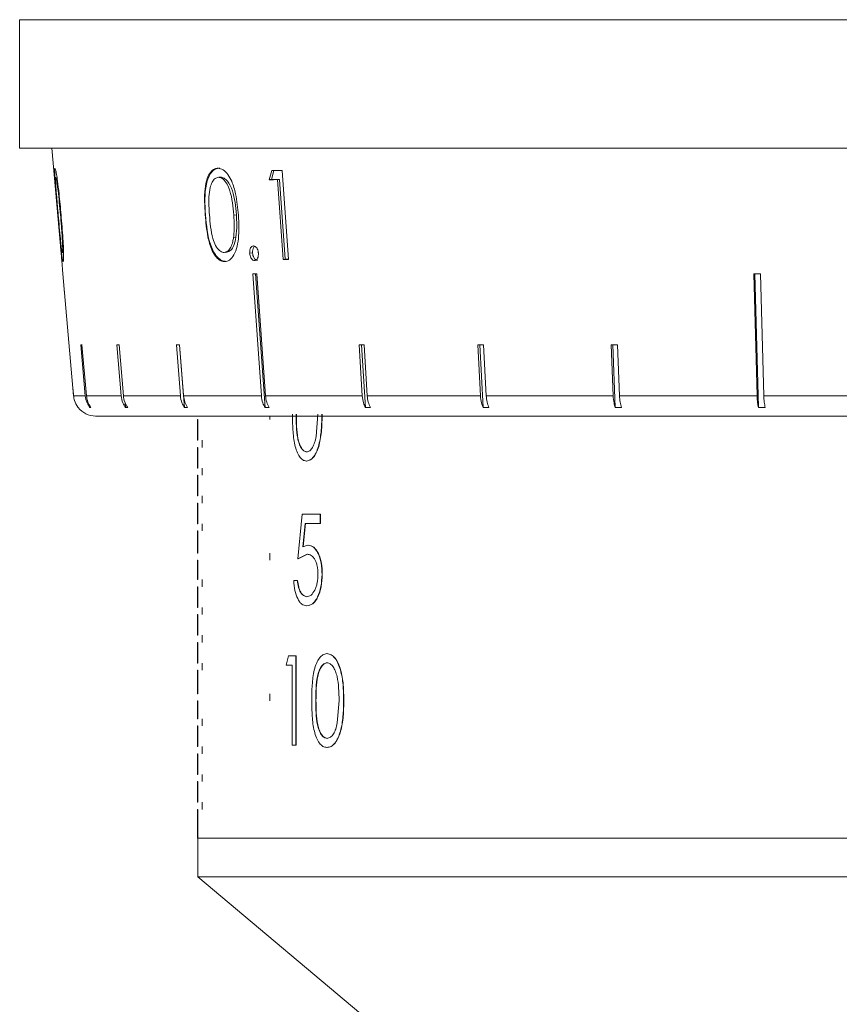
# Model space of a CAD drawing. Header units: inches. Extents: x -4.2 to 22.3, y -10.2 to 17.4.
# Tile 26 of 121: x 11 to 12.2, y -1.9 to -0.5. Entities that reach past the tile are written whole.
import ezdxf

# ---------------------------------------------------------------- set-up
doc = ezdxf.new("R2010")
doc.units = ezdxf.units.IN
doc.header["$MEASUREMENT"] = 0

msp = doc.modelspace()

# ---------------------------------------------------------------- linework, layer by layer
at = {"color": 7, "linetype": 'Continuous', "lineweight": 15}
for p, q in [((11.0432, -0.5125), (11.0432, -0.6925)), ((11.0432, -0.5125), (13.9792, -0.5125)), ((11.0468, -0.5125), (11.0432, -0.5125)), ((11.0656, -0.5125), (11.0511, -0.5125)), ((11.1002, -0.5125), (11.075, -0.5125)), ((11.1502, -0.5125), (11.1147, -0.5125)), ((11.2152, -0.5125), (11.1696, -0.5125)), ((11.2944, -0.5125), (11.2392, -0.5125)), ((11.3869, -0.5125), (11.3228, -0.5125)), ((11.4917, -0.5125), (11.4194, -0.5125)), ((11.6077, -0.5125), (11.5279, -0.5125)), ((11.7335, -0.5125), (11.6472, -0.5125)), ((11.8679, -0.5125), (11.776, -0.5125)), ((12.0094, -0.5125), (11.9129, -0.5125)), ((12.1564, -0.5125), (12.0563, -0.5125)), ((13.9792, -0.6925), (11.0432, -0.6925)), ((11.0884, -0.6925), (11.1004, -0.8294)), ((11.396, -0.7361), (11.3994, -0.7237)), ((11.4108, -0.7236), (11.4196, -0.8481)), ((11.3245, -0.7329), (11.322, -0.7332)), ((11.396, -0.7361), (11.3927, -0.7365)), ((11.4073, -0.7361), (11.396, -0.7361)), ((11.4073, -0.7361), (11.4046, -0.7364)), ((11.4125, -0.8482), (11.4046, -0.7364)), ((11.4152, -0.8479), (11.4073, -0.7361)), ((11.1012, -0.7857), (11.1004, -0.7857)), ((11.3035, -0.7857), (11.3032, -0.7857)), ((11.3468, -0.7856), (11.3432, -0.786)), ((11.1037, -0.817), (11.1028, -0.8171)), ((11.3462, -0.8169), (11.3428, -0.8173)), ((11.1047, -0.8384), (11.103, -0.8386)), ((11.3304, -0.8385), (11.333, -0.8382)), ((11.3694, -0.8391), (11.3654, -0.8395)), ((11.1022, -0.8496), (11.1038, -0.8682)), ((11.1022, -0.8499), (11.1022, -0.8496)), ((11.4152, -0.8479), (11.4125, -0.8482)), ((11.4196, -0.8479), (11.4152, -0.8479)), ((11.1188, -1.0392), (11.1038, -0.8682)), ((11.1038, -0.8682), (11.1062, -0.8953)), ((11.3697, -0.8682), (11.3818, -1.0392)), ((11.3737, -0.8682), (11.387, -1.0556)), ((11.3876, -1.0392), (11.3755, -0.8682)), ((12.0716, -0.8682), (12.0762, -1.0392)), ((12.0731, -0.8682), (12.0782, -1.0556)), ((12.0857, -1.0392), (12.0811, -0.8682)), ((11.129, -0.9679), (11.1351, -1.0392)), ((11.1367, -1.0392), (11.1305, -0.9679)), ((11.1794, -0.9679), (11.1854, -1.0392)), ((11.1885, -1.0392), (11.1825, -0.9679)), ((11.2627, -0.9679), (11.2683, -1.0392)), ((11.2728, -1.0392), (11.2672, -0.9679)), ((11.2672, -0.9679), (11.274, -1.0556)), ((11.5187, -0.9679), (11.5231, -1.0392)), ((11.5222, -0.9679), (11.5276, -1.0556)), ((11.5301, -1.0392), (11.5257, -0.9679)), ((11.685, -0.9679), (11.6887, -1.0392)), ((11.688, -0.9679), (11.6925, -1.0556)), ((11.6968, -1.0392), (11.6931, -0.9679)), ((11.8718, -0.9679), (11.8746, -1.0392)), ((11.8741, -0.9679), (11.8775, -1.0556)), ((11.8835, -1.0392), (11.8807, -0.9679)), ((11.118, -1.0303), (11.1188, -1.0392)), ((11.1188, -1.0392), (11.1351, -1.0392)), ((11.1367, -1.0392), (11.1854, -1.0392)), ((11.1885, -1.0392), (11.2683, -1.0392)), ((11.2728, -1.0392), (11.3818, -1.0392)), ((11.3876, -1.0392), (11.5231, -1.0392)), ((11.5301, -1.0392), (11.6887, -1.0392)), ((11.6968, -1.0392), (11.8746, -1.0392)), ((11.8835, -1.0392), (12.0762, -1.0392)), ((12.0857, -1.0392), (12.2885, -1.0392)), ((11.1412, -1.0523), (11.1415, -1.0556)), ((11.1431, -1.0556), (11.1415, -1.0556)), ((11.1909, -1.0488), (11.1915, -1.0556)), ((11.1946, -1.0556), (11.1915, -1.0556)), ((11.2785, -1.0556), (11.274, -1.0556)), ((11.3929, -1.0556), (11.387, -1.0556)), ((11.5347, -1.0556), (11.5276, -1.0556)), ((11.7006, -1.0556), (11.6925, -1.0556)), ((11.8864, -1.0556), (11.8775, -1.0556)), ((12.0877, -1.0556), (12.0782, -1.0556)), ((11.1496, -1.0675), (13.8728, -1.0675)), ((11.2923, -1.0725), (11.2927, -1.0725)), ((11.2923, -1.0725), (11.2923, -1.1015)), ((11.2927, -1.0725), (11.2927, -1.1015)), ((11.3935, -1.0675), (11.3935, -1.0725)), ((11.3935, -1.0725), (11.3939, -1.0725)), ((11.3939, -1.0675), (11.3939, -1.0725)), ((11.4584, -1.0962), (11.4608, -1.0648)), ((11.2923, -1.1015), (11.2927, -1.1015)), ((11.2987, -1.1015), (11.2991, -1.1015)), ((11.2987, -1.1015), (11.2987, -1.1115)), ((11.2991, -1.1015), (11.2991, -1.1115)), ((11.2923, -1.1115), (11.2927, -1.1115)), ((11.2923, -1.1115), (11.2923, -1.1405)), ((11.2927, -1.1115), (11.2927, -1.1405)), ((11.2987, -1.1115), (11.2991, -1.1115)), ((11.445, -1.1305), (11.4453, -1.1305)), ((11.4455, -1.1177), (11.4451, -1.1177)), ((11.2923, -1.1405), (11.2927, -1.1405)), ((11.2987, -1.1405), (11.2991, -1.1405)), ((11.2987, -1.1405), (11.2987, -1.1505)), ((11.2991, -1.1405), (11.2991, -1.1505)), ((11.2923, -1.1505), (11.2927, -1.1505)), ((11.2923, -1.1505), (11.2923, -1.1795)), ((11.2927, -1.1505), (11.2927, -1.1795)), ((11.2987, -1.1505), (11.2991, -1.1505)), ((11.2923, -1.1795), (11.2927, -1.1795)), ((11.2987, -1.1795), (11.2991, -1.1795)), ((11.2987, -1.1795), (11.2987, -1.1895)), ((11.2991, -1.1795), (11.2991, -1.1895)), ((11.2923, -1.1895), (11.2927, -1.1895)), ((11.2923, -1.1895), (11.2923, -1.2185)), ((11.2927, -1.1895), (11.2927, -1.2185)), ((11.2987, -1.1895), (11.2991, -1.1895)), ((11.433, -1.2676), (11.439, -1.2051)), ((11.4644, -1.2051), (11.439, -1.2051)), ((11.4644, -1.2051), (11.4644, -1.2179)), ((11.4647, -1.2051), (11.4644, -1.2051)), ((11.4647, -1.2051), (11.4647, -1.2179)), ((11.2923, -1.2185), (11.2927, -1.2185)), ((11.2987, -1.2185), (11.2991, -1.2185)), ((11.2987, -1.2185), (11.2987, -1.2285)), ((11.2991, -1.2185), (11.2991, -1.2285)), ((11.4432, -1.2179), (11.44, -1.2508)), ((11.4436, -1.2179), (11.4403, -1.2508)), ((11.4644, -1.2179), (11.4432, -1.2179)), ((11.4647, -1.2179), (11.4644, -1.2179)), ((11.2923, -1.2285), (11.2927, -1.2285)), ((11.2923, -1.2285), (11.2923, -1.2595)), ((11.2927, -1.2285), (11.2927, -1.2595)), ((11.2987, -1.2285), (11.2991, -1.2285)), ((11.44, -1.2508), (11.4471, -1.2484)), ((11.4474, -1.2484), (11.4471, -1.2484)), ((11.2923, -1.2595), (11.2927, -1.2595)), ((11.3935, -1.2595), (11.3939, -1.2595)), ((11.3935, -1.2595), (11.3935, -1.2695)), ((11.3939, -1.2595), (11.3939, -1.2695)), ((11.4461, -1.2612), (11.433, -1.2676)), ((11.4333, -1.2676), (11.433, -1.2676)), ((11.4465, -1.2612), (11.4333, -1.2676)), ((11.4465, -1.2612), (11.4461, -1.2612)), ((11.2923, -1.2695), (11.2927, -1.2695)), ((11.2923, -1.2695), (11.2923, -1.2965)), ((11.2927, -1.2695), (11.2927, -1.2965)), ((11.3935, -1.2695), (11.3939, -1.2695)), ((11.4672, -1.2893), (11.4668, -1.2893)), ((11.2923, -1.2965), (11.2927, -1.2965)), ((11.2923, -1.3065), (11.2927, -1.3065)), ((11.2923, -1.3065), (11.2923, -1.3355)), ((11.2927, -1.3065), (11.2927, -1.3355)), ((11.2987, -1.2965), (11.2991, -1.2965)), ((11.2987, -1.2965), (11.2987, -1.3065)), ((11.2987, -1.3065), (11.2991, -1.3065)), ((11.2991, -1.2965), (11.2991, -1.3065)), ((11.4322, -1.298), (11.4271, -1.298)), ((11.4326, -1.298), (11.4322, -1.298)), ((11.4457, -1.3205), (11.4453, -1.3205)), ((11.2923, -1.3355), (11.2927, -1.3355)), ((11.2987, -1.3355), (11.2991, -1.3355)), ((11.2987, -1.3355), (11.2987, -1.3455)), ((11.2991, -1.3355), (11.2991, -1.3455)), ((11.4454, -1.3333), (11.445, -1.3333)), ((11.2923, -1.3455), (11.2927, -1.3455)), ((11.2923, -1.3455), (11.2923, -1.3745)), ((11.2927, -1.3455), (11.2927, -1.3745)), ((11.2987, -1.3455), (11.2991, -1.3455)), ((11.2923, -1.3745), (11.2927, -1.3745)), ((11.2987, -1.3745), (11.2991, -1.3745)), ((11.2987, -1.3745), (11.2987, -1.3845)), ((11.2991, -1.3745), (11.2991, -1.3845)), ((11.2923, -1.3845), (11.2927, -1.3845)), ((11.2923, -1.3845), (11.2923, -1.4135)), ((11.2927, -1.3845), (11.2927, -1.4135)), ((11.2987, -1.3845), (11.2991, -1.3845)), ((11.4164, -1.4163), (11.4196, -1.4035)), ((11.4301, -1.4035), (11.4196, -1.4035)), ((11.4301, -1.4035), (11.4301, -1.5285)), ((11.4301, -1.4035), (11.4305, -1.4035)), ((11.4305, -1.4035), (11.4305, -1.5285)), ((11.4737, -1.4003), (11.474, -1.4003)), ((11.2923, -1.4135), (11.2927, -1.4135)), ((11.2987, -1.4135), (11.2991, -1.4135)), ((11.2987, -1.4135), (11.2987, -1.4235)), ((11.2991, -1.4135), (11.2991, -1.4235)), ((11.425, -1.4163), (11.4164, -1.4163)), ((11.425, -1.5285), (11.425, -1.4163)), ((11.4742, -1.4131), (11.4739, -1.4131)), ((11.2923, -1.4235), (11.2927, -1.4235)), ((11.2923, -1.4235), (11.2923, -1.4565)), ((11.2927, -1.4235), (11.2927, -1.4565)), ((11.2987, -1.4235), (11.2991, -1.4235)), ((11.2923, -1.4565), (11.2927, -1.4565)), ((11.3935, -1.4565), (11.3935, -1.4665)), ((11.3935, -1.4565), (11.3939, -1.4565)), ((11.3939, -1.4565), (11.3939, -1.4665)), ((11.2923, -1.4665), (11.2927, -1.4665)), ((11.2923, -1.4665), (11.2923, -1.4915)), ((11.2927, -1.4665), (11.2927, -1.4915)), ((11.3935, -1.4665), (11.3939, -1.4665)), ((11.4583, -1.466), (11.458, -1.466)), ((11.4882, -1.4974), (11.4908, -1.466)), ((11.497, -1.4661), (11.4973, -1.4661)), ((11.2923, -1.4915), (11.2927, -1.4915)), ((11.2923, -1.5015), (11.2927, -1.5015)), ((11.2923, -1.5015), (11.2923, -1.5305)), ((11.2927, -1.5015), (11.2927, -1.5305)), ((11.2987, -1.4915), (11.2991, -1.4915)), ((11.2987, -1.4915), (11.2987, -1.5015)), ((11.2987, -1.5015), (11.2991, -1.5015)), ((11.2991, -1.4915), (11.2991, -1.5015)), ((11.2923, -1.5305), (11.2927, -1.5305)), ((11.2987, -1.5305), (11.2991, -1.5305)), ((11.2987, -1.5305), (11.2987, -1.5405)), ((11.2991, -1.5305), (11.2991, -1.5405)), ((11.4301, -1.5285), (11.425, -1.5285)), ((11.4301, -1.5285), (11.4305, -1.5285)), ((11.4742, -1.5189), (11.4739, -1.5189)), ((11.2923, -1.5405), (11.2927, -1.5405)), ((11.2923, -1.5405), (11.2923, -1.5695)), ((11.2927, -1.5405), (11.2927, -1.5695)), ((11.2987, -1.5405), (11.2991, -1.5405)), ((11.4737, -1.5317), (11.474, -1.5317)), ((11.2923, -1.5695), (11.2927, -1.5695)), ((11.2987, -1.5695), (11.2991, -1.5695)), ((11.2987, -1.5695), (11.2987, -1.5795)), ((11.2991, -1.5695), (11.2991, -1.5795)), ((11.2923, -1.5795), (11.2927, -1.5795)), ((11.2923, -1.5795), (11.2923, -1.6085)), ((11.2927, -1.5795), (11.2927, -1.6085)), ((11.2987, -1.5795), (11.2991, -1.5795)), ((11.2923, -1.6085), (11.2927, -1.6085)), ((11.2987, -1.6085), (11.2991, -1.6085)), ((11.2987, -1.6085), (11.2987, -1.6185)), ((11.2991, -1.6085), (11.2991, -1.6185)), ((11.2923, -1.6185), (11.2927, -1.6185)), ((11.2923, -1.6185), (11.2923, -1.6585)), ((11.2927, -1.6185), (11.2927, -1.6585)), ((11.2987, -1.6185), (11.2991, -1.6185)), ((11.2923, -1.6585), (11.2927, -1.6585)), ((11.2927, -1.6585), (11.2927, -1.713)), ((11.2927, -1.6585), (13.7297, -1.6585)), ((11.2927, -1.6585), (13.7297, -1.6585)), ((11.2927, -1.713), (11.8237, -2.1585)), ((13.7297, -1.713), (11.2927, -1.713))]:
    msp.add_line(p, q, dxfattribs=at)
msp.add_arc((11.1496, -1.0365), 0.031, 217.9865, 270, dxfattribs=at)
for centre, major_axis, ratio, start_param, end_param in [((12.6517, -0.305), (1.0821, 2.5251), 0.379965, 1.896588, 1.90166), ((12.5201, -0.5986), (1.431, 0.1016), 0.051167, 3.80556, 3.82173), ((12.5201, -0.6115), (1.4299, 0.1015), 0.051167, 3.800457, 3.813918), ((12.52, -0.7241), (1.42, 0.1008), 0.051167, 3.814248, 3.822159), ((12.52, -0.7442), (1.4183, 0.1007), 0.051167, 3.762741, 3.769792), ((12.5146, -0.7442), (1.4182, 0.0386), 0.083147, 4.392432, 4.399483), ((12.5219, -0.8445), (1.4095, 0.1218), 0.013584, 3.293946, 3.301041), ((12.5215, -0.8445), (1.4095, 0.1174), 0.026849, 3.44996, 3.457055), ((12.5208, -0.8445), (1.4095, 0.11), 0.039478, 3.60619, 3.613285), ((12.5189, -0.8445), (1.4095, 0.0875), 0.061627, 3.919602, 3.926696), ((12.5176, -0.8445), (1.4095, 0.0728), 0.070593, 4.076861, 4.083955), ((12.5161, -0.8445), (1.4095, 0.0563), 0.077831, 4.23448, 4.241575)]:
    msp.add_ellipse(centre, major_axis=major_axis, ratio=ratio, start_param=start_param, end_param=end_param, dxfattribs=at)
for points, knots in [([(11.0969, -0.7861), (11.0958, -0.7737), (11.0943, -0.7558), (11.0928, -0.7357), (11.0922, -0.7259), (11.0922, -0.7211), (11.0925, -0.7206), (11.0927, -0.7204)], [0, 0, 0, 0, 0.421594, 0.607967, 0.756534, 0.905242, 1, 1, 1, 1]), ([(11.0927, -0.7204), (11.0929, -0.7208), (11.0935, -0.7217), (11.0948, -0.7285), (11.0965, -0.74), (11.0988, -0.7593), (11.1003, -0.7757), (11.1012, -0.7857)], [0, 0, 0, 0, 0.149741, 0.300153, 0.441371, 0.66137, 1, 1, 1, 1]), ([(11.3032, -0.7857), (11.3024, -0.7733), (11.3014, -0.7554), (11.3053, -0.7354), (11.3101, -0.7257), (11.3155, -0.721), (11.3194, -0.7206), (11.3209, -0.7204)], [0, 0, 0, 0, 0.4214318, 0.6077599, 0.7566553, 0.9056904, 1, 1, 1, 1]), ([(11.3035, -0.7857), (11.3027, -0.7708), (11.3017, -0.7522), (11.3073, -0.7335), (11.3115, -0.726), (11.317, -0.7211), (11.3213, -0.7205), (11.3234, -0.7202)], [0, 0, 0, 0, 0.498694, 0.624171, 0.749478, 0.874743, 1, 1, 1, 1]), ([(11.3209, -0.7204), (11.3233, -0.7209), (11.3282, -0.7218), (11.3351, -0.7287), (11.3414, -0.7403), (11.3472, -0.7597), (11.3487, -0.7761), (11.3496, -0.7861)], [0, 0, 0, 0, 0.1495897, 0.2998593, 0.4407978, 0.6606564, 1, 1, 1, 1]), ([(11.0938, -0.7332), (11.0937, -0.7336), (11.0934, -0.7344), (11.0936, -0.7398), (11.0941, -0.7486), (11.0953, -0.7644), (11.0965, -0.7776), (11.0972, -0.786)], [0, 0, 0, 0, 0.140535, 0.281728, 0.422875, 0.631025, 1, 1, 1, 1]), ([(11.1004, -0.7857), (11.0998, -0.78), (11.0988, -0.7684), (11.0972, -0.7536), (11.0958, -0.7421), (11.0947, -0.7355), (11.0941, -0.7334), (11.0938, -0.7332), (11.0938, -0.7332)], [0, 0, 0, 0, 0.252877, 0.507326, 0.666726, 0.827661, 0.971571, 1, 1, 1, 1]), ([(11.322, -0.7332), (11.3202, -0.7336), (11.3168, -0.7343), (11.3127, -0.7397), (11.3095, -0.7484), (11.3077, -0.7641), (11.3085, -0.7773), (11.3091, -0.7857)], [0, 0, 0, 0, 0.14067, 0.281992, 0.423355, 0.631545, 1, 1, 1, 1]), ([(11.3432, -0.786), (11.3427, -0.7802), (11.3417, -0.7687), (11.3385, -0.7538), (11.334, -0.7423), (11.3288, -0.7356), (11.3245, -0.7334), (11.3223, -0.7332), (11.322, -0.7332)], [0, 0, 0, 0, 0.252946, 0.50746, 0.666689, 0.827456, 0.971159, 1, 1, 1, 1]), ([(11.3468, -0.7856), (11.3457, -0.7741), (11.3441, -0.7568), (11.336, -0.7396), (11.3296, -0.7338), (11.3262, -0.7332), (11.3245, -0.7329)], [0, 0, 0, 0, 0.500074, 0.749056, 0.874601, 1, 1, 1, 1]), ([(11.1028, -0.8171), (11.1026, -0.8145), (11.1023, -0.8095), (11.1015, -0.799), (11.1008, -0.791), (11.1004, -0.7857)], [0, 0, 0, 0, 0.2504797, 0.5010356, 1, 1, 1, 1]), ([(11.1012, -0.7857), (11.1022, -0.797), (11.1036, -0.8134), (11.1046, -0.8332), (11.1049, -0.8445), (11.1046, -0.8505), (11.1043, -0.8511), (11.1041, -0.8514)], [0, 0, 0, 0, 0.381105, 0.555654, 0.731586, 0.892198, 1, 1, 1, 1]), ([(11.3301, -0.8513), (11.3278, -0.8509), (11.3231, -0.8501), (11.3167, -0.8434), (11.3109, -0.8323), (11.3055, -0.8128), (11.304, -0.7962), (11.3032, -0.7857)], [0, 0, 0, 0, 0.145301, 0.291372, 0.430549, 0.640677, 1, 1, 1, 1]), ([(11.3327, -0.8511), (11.3305, -0.8508), (11.3262, -0.8502), (11.3199, -0.8452), (11.3147, -0.8378), (11.3066, -0.819), (11.3048, -0.8005), (11.3035, -0.7857)], [0, 0, 0, 0, 0.125289, 0.250563, 0.375844, 0.501326, 1, 1, 1, 1]), ([(11.3091, -0.7857), (11.31, -0.7972), (11.3112, -0.8125), (11.3174, -0.8293), (11.3227, -0.8362), (11.327, -0.8384), (11.3291, -0.8385), (11.3294, -0.8386)], [0, 0, 0, 0, 0.492988, 0.660496, 0.829474, 0.975104, 1, 1, 1, 1]), ([(11.3462, -0.8169), (11.3468, -0.8112), (11.3477, -0.8009), (11.3471, -0.7903), (11.3468, -0.7856)], [0, 0, 0, 0, 0.5595988, 1, 1, 1, 1]), ([(11.1041, -0.8514), (11.1039, -0.851), (11.1034, -0.8502), (11.1024, -0.8437), (11.1012, -0.8327), (11.0993, -0.8132), (11.0978, -0.7966), (11.0969, -0.7861)], [0, 0, 0, 0, 0.145116, 0.291011, 0.429849, 0.640052, 1, 1, 1, 1]), ([(11.0972, -0.786), (11.0982, -0.7975), (11.0995, -0.8128), (11.1013, -0.8295), (11.1023, -0.8363), (11.1028, -0.8384), (11.103, -0.8386), (11.103, -0.8386)], [0, 0, 0, 0, 0.4931076, 0.6605842, 0.8295399, 0.9749548, 1, 1, 1, 1]), ([(11.3496, -0.7861), (11.3502, -0.7973), (11.351, -0.8137), (11.3474, -0.8335), (11.3424, -0.8447), (11.3361, -0.8506), (11.3319, -0.8511), (11.3301, -0.8513)], [0, 0, 0, 0, 0.38125, 0.555518, 0.731165, 0.891605, 1, 1, 1, 1]), ([(11.3428, -0.8173), (11.3431, -0.8148), (11.3436, -0.8097), (11.3439, -0.7992), (11.3435, -0.7913), (11.3432, -0.786)], [0, 0, 0, 0, 0.250494, 0.501064, 1, 1, 1, 1]), ([(11.103, -0.8386), (11.1032, -0.8381), (11.1035, -0.8372), (11.1035, -0.8311), (11.1032, -0.8241), (11.1029, -0.8191), (11.1028, -0.8171)], [0, 0, 0, 0, 0.30056, 0.560544, 0.820368, 1, 1, 1, 1]), ([(11.3294, -0.8386), (11.3314, -0.8381), (11.3351, -0.8372), (11.3394, -0.8313), (11.3417, -0.8243), (11.3425, -0.8193), (11.3428, -0.8173)], [0, 0, 0, 0, 0.300711, 0.560546, 0.820025, 1, 1, 1, 1]), ([(11.332, -0.8383), (11.334, -0.8379), (11.3379, -0.837), (11.3436, -0.8299), (11.3452, -0.8218), (11.3462, -0.8169)], [0, 0, 0, 0, 0.280213, 0.560806, 1, 1, 1, 1]), ([(11.1004, -0.8292), (11.1004, -0.8293), (11.1004, -0.8296), (11.1006, -0.8318), (11.1009, -0.8348), (11.1012, -0.8375), (11.1013, -0.8391), (11.1013, -0.8395)], [0, 0, 0, 0, 0.2437476, 0.4906952, 0.7011297, 0.9228824, 1, 1, 1, 1]), ([(11.1013, -0.8395), (11.1012, -0.8381), (11.1009, -0.8353), (11.1006, -0.832), (11.1004, -0.8298), (11.1004, -0.8293), (11.1004, -0.8292), (11.1004, -0.8292)], [0, 0, 0, 0, 0.263863, 0.511658, 0.733124, 0.948033, 1, 1, 1, 1]), ([(11.1021, -0.8492), (11.1021, -0.8485), (11.102, -0.8473), (11.1017, -0.8445), (11.1015, -0.8418), (11.1014, -0.8401), (11.1013, -0.8395)], [0, 0, 0, 0, 0.3221061, 0.5977726, 0.8577462, 1, 1, 1, 1]), ([(11.1013, -0.8395), (11.1015, -0.8408), (11.1017, -0.8435), (11.1019, -0.8467), (11.1021, -0.849), (11.1022, -0.8498), (11.1022, -0.8499), (11.1022, -0.8499)], [0, 0, 0, 0, 0.240258, 0.4832, 0.700189, 0.915478, 1, 1, 1, 1]), ([(11.3654, -0.8395), (11.3654, -0.8381), (11.3654, -0.8353), (11.3666, -0.832), (11.3682, -0.8298), (11.3698, -0.8293), (11.3706, -0.8292), (11.3708, -0.8292)], [0, 0, 0, 0, 0.263863, 0.511658, 0.733124, 0.948033, 1, 1, 1, 1]), ([(11.3722, -0.8499), (11.3715, -0.8498), (11.3699, -0.8495), (11.3678, -0.8473), (11.3663, -0.8445), (11.3656, -0.8418), (11.3655, -0.8401), (11.3654, -0.8395)], [0, 0, 0, 0, 0.241398, 0.485748, 0.69487, 0.892086, 1, 1, 1, 1]), ([(11.3694, -0.8391), (11.3694, -0.8376), (11.3694, -0.8345), (11.3707, -0.8312), (11.3719, -0.8301), (11.3724, -0.8297)], [0, 0, 0, 0, 0.380224, 0.760844, 1, 1, 1, 1]), ([(11.3763, -0.8495), (11.3754, -0.8493), (11.3735, -0.8489), (11.3714, -0.8461), (11.3698, -0.8427), (11.3696, -0.8403), (11.3694, -0.8391)], [0, 0, 0, 0, 0.2795813, 0.5591798, 0.7794513, 1, 1, 1, 1]), ([(11.3708, -0.8292), (11.3716, -0.8293), (11.3732, -0.8296), (11.3753, -0.8318), (11.3768, -0.8348), (11.3775, -0.8375), (11.3776, -0.8391), (11.3777, -0.8395)], [0, 0, 0, 0, 0.243748, 0.490695, 0.70113, 0.922882, 1, 1, 1, 1]), ([(11.3777, -0.8395), (11.3777, -0.8408), (11.3777, -0.8435), (11.3766, -0.8467), (11.375, -0.849), (11.3735, -0.8498), (11.3725, -0.8499), (11.3722, -0.8499)], [0, 0, 0, 0, 0.240258, 0.4832, 0.700189, 0.915478, 1, 1, 1, 1]), ([(11.1252, -1.0556), (11.1251, -1.0554), (11.1229, -1.0525), (11.12, -1.0471), (11.1191, -1.0414), (11.1188, -1.0392)], [0, 0, 0, 0, 0.032685, 0.618346, 1, 1, 1, 1]), ([(11.1351, -1.0392), (11.1357, -1.0426), (11.1368, -1.0486), (11.1401, -1.0535), (11.1415, -1.0556)], [0, 0, 0, 0, 0.585345, 1, 1, 1, 1]), ([(11.1431, -1.0556), (11.1414, -1.0531), (11.1381, -1.0481), (11.1372, -1.0422), (11.1367, -1.0392)], [0, 0, 0, 0, 0.496928, 1, 1, 1, 1]), ([(11.1854, -1.0392), (11.186, -1.0426), (11.1869, -1.0486), (11.1902, -1.0535), (11.1915, -1.0556)], [0, 0, 0, 0, 0.585345, 1, 1, 1, 1]), ([(11.1946, -1.0556), (11.193, -1.0531), (11.1898, -1.0481), (11.1889, -1.0422), (11.1885, -1.0392)], [0, 0, 0, 0, 0.496901, 1, 1, 1, 1]), ([(11.2683, -1.0392), (11.2688, -1.0426), (11.2697, -1.0486), (11.2728, -1.0535), (11.274, -1.0556)], [0, 0, 0, 0, 0.585345, 1, 1, 1, 1]), ([(11.2785, -1.0556), (11.2771, -1.0531), (11.2741, -1.0481), (11.2732, -1.0422), (11.2728, -1.0392)], [0, 0, 0, 0, 0.496854, 1, 1, 1, 1]), ([(11.3818, -1.0392), (11.3823, -1.0426), (11.3831, -1.0486), (11.3858, -1.0535), (11.387, -1.0556)], [0, 0, 0, 0, 0.585345, 1, 1, 1, 1]), ([(11.3929, -1.0556), (11.3915, -1.0531), (11.3888, -1.0481), (11.388, -1.0422), (11.3876, -1.0392)], [0, 0, 0, 0, 0.4967779, 1, 1, 1, 1]), ([(11.5231, -1.0392), (11.5235, -1.0426), (11.5242, -1.0486), (11.5266, -1.0535), (11.5276, -1.0556)], [0, 0, 0, 0, 0.585345, 1, 1, 1, 1]), ([(11.5347, -1.0556), (11.5335, -1.0531), (11.5312, -1.0481), (11.5305, -1.0422), (11.5301, -1.0392)], [0, 0, 0, 0, 0.496659, 1, 1, 1, 1]), ([(11.6887, -1.0392), (11.6891, -1.0426), (11.6897, -1.0486), (11.6917, -1.0535), (11.6925, -1.0556)], [0, 0, 0, 0, 0.5853453, 1, 1, 1, 1]), ([(11.7006, -1.0556), (11.6996, -1.0531), (11.6977, -1.0481), (11.6971, -1.0422), (11.6968, -1.0392)], [0, 0, 0, 0, 0.4967779, 1, 1, 1, 1]), ([(11.8746, -1.0392), (11.8749, -1.0426), (11.8754, -1.0486), (11.8769, -1.0535), (11.8775, -1.0556)], [0, 0, 0, 0, 0.585345, 1, 1, 1, 1]), ([(11.8864, -1.0556), (11.8857, -1.0531), (11.8842, -1.0481), (11.8837, -1.0422), (11.8835, -1.0392)], [0, 0, 0, 0, 0.496854, 1, 1, 1, 1]), ([(12.0762, -1.0392), (12.0764, -1.0426), (12.0767, -1.0486), (12.0777, -1.0535), (12.0782, -1.0556)], [0, 0, 0, 0, 0.5853453, 1, 1, 1, 1]), ([(12.0877, -1.0556), (12.0872, -1.0531), (12.0861, -1.0481), (12.0858, -1.0422), (12.0857, -1.0392)], [0, 0, 0, 0, 0.496901, 1, 1, 1, 1]), ([(11.445, -1.1305), (11.4432, -1.1302), (11.4397, -1.1297), (11.435, -1.1247), (11.4312, -1.1172), (11.4277, -1.1048), (11.4256, -1.0868), (11.4254, -1.0722), (11.4253, -1.0649)], [0, 0, 0, 0, 0.124579, 0.250341, 0.374068, 0.498472, 0.74918, 1, 1, 1, 1]), ([(11.4305, -1.0648), (11.4305, -1.0705), (11.4306, -1.082), (11.4319, -1.0962), (11.4345, -1.1063), (11.4374, -1.1124), (11.441, -1.1168), (11.4438, -1.1174), (11.4451, -1.1177)], [0, 0, 0, 0, 0.25057, 0.500325, 0.625387, 0.750293, 0.875207, 1, 1, 1, 1]), ([(11.4308, -1.0648), (11.4309, -1.0705), (11.431, -1.082), (11.4323, -1.0962), (11.4349, -1.1063), (11.4377, -1.1124), (11.4414, -1.1168), (11.4441, -1.1174), (11.4455, -1.1177)], [0, 0, 0, 0, 0.250597, 0.500373, 0.625439, 0.750337, 0.875234, 1, 1, 1, 1]), ([(11.4665, -1.0649), (11.4664, -1.0722), (11.4662, -1.0869), (11.4635, -1.1048), (11.4595, -1.1173), (11.4553, -1.1247), (11.4503, -1.1296), (11.4468, -1.1302), (11.445, -1.1305)], [0, 0, 0, 0, 0.250469, 0.500058, 0.625158, 0.750121, 0.875057, 1, 1, 1, 1]), ([(11.4669, -1.0649), (11.4668, -1.0722), (11.4666, -1.0869), (11.4639, -1.1048), (11.4599, -1.1173), (11.4557, -1.1247), (11.4507, -1.1296), (11.4471, -1.1302), (11.4453, -1.1305)], [0, 0, 0, 0, 0.250497, 0.500108, 0.62521, 0.750165, 0.875082, 1, 1, 1, 1]), ([(11.4451, -1.1177), (11.4466, -1.1174), (11.4496, -1.1167), (11.4536, -1.1118), (11.4566, -1.1048), (11.4578, -1.0991), (11.4584, -1.0962)], [0, 0, 0, 0, 0.248451, 0.50102, 0.746967, 1, 1, 1, 1]), ([(11.4471, -1.2484), (11.4497, -1.2488), (11.4536, -1.2496), (11.4583, -1.2547), (11.4614, -1.26), (11.4639, -1.2663), (11.4663, -1.2759), (11.4666, -1.2839), (11.4668, -1.2893)], [0, 0, 0, 0, 0.249429, 0.37269, 0.499896, 0.62562, 0.750333, 1, 1, 1, 1]), ([(11.4474, -1.2484), (11.4501, -1.2488), (11.454, -1.2496), (11.4587, -1.2547), (11.4617, -1.26), (11.4642, -1.2663), (11.4667, -1.2759), (11.467, -1.2839), (11.4672, -1.2893)], [0, 0, 0, 0, 0.24939, 0.372628, 0.499841, 0.625552, 0.750295, 1, 1, 1, 1]), ([(11.4611, -1.2888), (11.4609, -1.2849), (11.4606, -1.2791), (11.4587, -1.2724), (11.4567, -1.2682), (11.4543, -1.2649), (11.4508, -1.2618), (11.448, -1.2614), (11.4461, -1.2612)], [0, 0, 0, 0, 0.249168, 0.374318, 0.499535, 0.624704, 0.749967, 1, 1, 1, 1]), ([(11.4668, -1.2893), (11.4665, -1.295), (11.4659, -1.3066), (11.4618, -1.3193), (11.4573, -1.3266), (11.4521, -1.3321), (11.4479, -1.3328), (11.445, -1.3333)], [0, 0, 0, 0, 0.250218, 0.499409, 0.624041, 0.749279, 1, 1, 1, 1]), ([(11.4453, -1.3205), (11.4474, -1.3201), (11.4515, -1.3192), (11.4559, -1.3129), (11.4586, -1.3066), (11.4606, -1.2992), (11.4609, -1.293), (11.4611, -1.2888)], [0, 0, 0, 0, 0.249753, 0.49945, 0.626673, 0.750295, 1, 1, 1, 1]), ([(11.4672, -1.2893), (11.4669, -1.295), (11.4663, -1.3066), (11.4622, -1.3193), (11.4577, -1.3266), (11.4525, -1.3321), (11.4482, -1.3328), (11.4454, -1.3333)], [0, 0, 0, 0, 0.250317, 0.49946, 0.624089, 0.749316, 1, 1, 1, 1]), ([(11.445, -1.3333), (11.4427, -1.3329), (11.4393, -1.3323), (11.4352, -1.3278), (11.4318, -1.3219), (11.4284, -1.3121), (11.4275, -1.3027), (11.4271, -1.298)], [0, 0, 0, 0, 0.249705, 0.375007, 0.500311, 0.74998, 1, 1, 1, 1]), ([(11.4322, -1.298), (11.4326, -1.3012), (11.4332, -1.3059), (11.435, -1.3112), (11.4372, -1.3156), (11.4407, -1.3196), (11.4438, -1.3202), (11.4453, -1.3205)], [0, 0, 0, 0, 0.249919, 0.375092, 0.500341, 0.750165, 1, 1, 1, 1]), ([(11.4326, -1.298), (11.433, -1.3012), (11.4336, -1.3059), (11.4353, -1.3112), (11.4376, -1.3156), (11.441, -1.3196), (11.4441, -1.3202), (11.4457, -1.3205)], [0, 0, 0, 0, 0.249954, 0.375137, 0.500386, 0.750191, 1, 1, 1, 1]), ([(11.4524, -1.4661), (11.4525, -1.4588), (11.4526, -1.4442), (11.4548, -1.4262), (11.4587, -1.4137), (11.4629, -1.4062), (11.468, -1.4012), (11.4718, -1.4006), (11.4737, -1.4003)], [0, 0, 0, 0, 0.250528, 0.500147, 0.625563, 0.750175, 0.875092, 1, 1, 1, 1]), ([(11.4737, -1.4003), (11.4756, -1.4006), (11.4795, -1.4012), (11.4849, -1.4061), (11.4894, -1.4135), (11.4938, -1.426), (11.4967, -1.444), (11.4969, -1.4587), (11.497, -1.4661)], [0, 0, 0, 0, 0.124929, 0.249845, 0.371188, 0.499922, 0.749536, 1, 1, 1, 1]), ([(11.474, -1.4003), (11.476, -1.4006), (11.4799, -1.4012), (11.4852, -1.4061), (11.4897, -1.4135), (11.4941, -1.426), (11.497, -1.444), (11.4972, -1.4587), (11.4973, -1.4661)], [0, 0, 0, 0, 0.124904, 0.2498, 0.371127, 0.499871, 0.749507, 1, 1, 1, 1]), ([(11.4739, -1.4131), (11.4731, -1.4132), (11.4716, -1.4133), (11.4687, -1.4148), (11.4655, -1.4183), (11.4624, -1.4244), (11.4596, -1.4345), (11.4581, -1.4489), (11.458, -1.4603), (11.458, -1.466)], [0, 0, 0, 0, 0.06263, 0.125194, 0.250097, 0.368772, 0.499965, 0.749575, 1, 1, 1, 1]), ([(11.4742, -1.4131), (11.4735, -1.4132), (11.472, -1.4133), (11.4691, -1.4148), (11.4659, -1.4183), (11.4628, -1.4244), (11.4599, -1.4345), (11.4585, -1.4489), (11.4584, -1.4603), (11.4583, -1.466)], [0, 0, 0, 0, 0.062617, 0.125168, 0.250052, 0.368721, 0.499916, 0.749549, 1, 1, 1, 1]), ([(11.4908, -1.466), (11.4905, -1.4544), (11.4901, -1.4399), (11.4857, -1.4246), (11.4824, -1.4184), (11.4784, -1.414), (11.4754, -1.4134), (11.4739, -1.4131)], [0, 0, 0, 0, 0.49908, 0.626016, 0.749427, 0.876057, 1, 1, 1, 1]), ([(11.4737, -1.5317), (11.4718, -1.5314), (11.468, -1.5308), (11.4629, -1.5259), (11.4588, -1.5184), (11.4549, -1.5059), (11.4526, -1.4879), (11.4525, -1.4733), (11.4524, -1.4661)], [0, 0, 0, 0, 0.124579, 0.250341, 0.374068, 0.498472, 0.74918, 1, 1, 1, 1]), ([(11.458, -1.466), (11.458, -1.4717), (11.4581, -1.4831), (11.4596, -1.4974), (11.4624, -1.5075), (11.4655, -1.5136), (11.4694, -1.518), (11.4724, -1.5186), (11.4739, -1.5189)], [0, 0, 0, 0, 0.25057, 0.500325, 0.625387, 0.750293, 0.875207, 1, 1, 1, 1]), ([(11.4583, -1.466), (11.4584, -1.4717), (11.4585, -1.4831), (11.4599, -1.4974), (11.4627, -1.5075), (11.4658, -1.5136), (11.4697, -1.518), (11.4727, -1.5186), (11.4742, -1.5189)], [0, 0, 0, 0, 0.250597, 0.500373, 0.625439, 0.750337, 0.875234, 1, 1, 1, 1]), ([(11.497, -1.4661), (11.4969, -1.4734), (11.4967, -1.4881), (11.4938, -1.506), (11.4894, -1.5185), (11.4849, -1.5258), (11.4795, -1.5308), (11.4756, -1.5314), (11.4737, -1.5317)], [0, 0, 0, 0, 0.2504686, 0.5000576, 0.6251575, 0.7501205, 0.8750566, 1, 1, 1, 1]), ([(11.4973, -1.4661), (11.4972, -1.4734), (11.497, -1.4881), (11.4941, -1.506), (11.4898, -1.5185), (11.4852, -1.5258), (11.4799, -1.5308), (11.476, -1.5314), (11.474, -1.5317)], [0, 0, 0, 0, 0.250497, 0.500108, 0.62521, 0.750165, 0.875082, 1, 1, 1, 1]), ([(11.4739, -1.5189), (11.4755, -1.5186), (11.4787, -1.5179), (11.483, -1.513), (11.4863, -1.506), (11.4876, -1.5003), (11.4882, -1.4974)], [0, 0, 0, 0, 0.248451, 0.50102, 0.746967, 1, 1, 1, 1])]:
    msp.add_open_spline(points, degree=3, knots=knots, dxfattribs=at)

doc.saveas('drawing.dxf')
